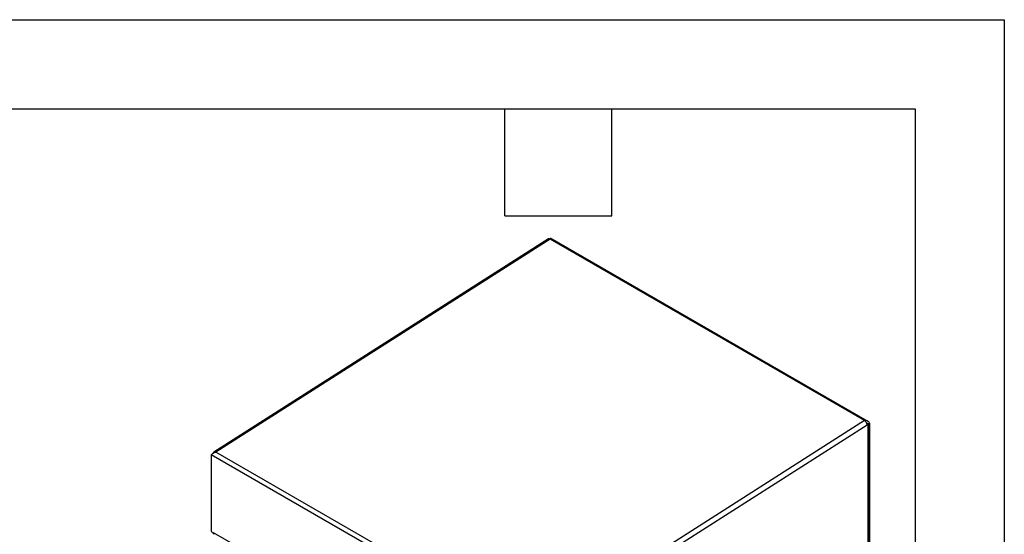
# Model space of a CAD drawing. Header units: millimetres. Extents: x 0 to 1956, y 0 to 1511.
# Tile 32 of 32: x 1465 to 1956, y 1255 to 1511. Entities that reach past the tile are written whole.
import ezdxf

# ---------------------------------------------------------------- set-up
doc = ezdxf.new("R2010")
doc.units = ezdxf.units.MM
doc.header["$LTSCALE"] = 7
doc.layers.add('TEXT', color=140, linetype='Continuous', lineweight=25)

msp = doc.modelspace()

# ---------------------------------------------------------------- linework, layer by layer
at = {"color": 7, "linetype": 'Continuous'}
for p, q in [((0.02, 1511.32), (1955.82, 1511.32)), ((1955.82, 1511.32), (1955.82, 0.02))]:
    msp.add_line(p, q, dxfattribs=at)
for p, q in [((1728.52, 1401.96), (1561.73, 1295.57)), ((1729.37, 1401.87), (1562.8, 1295.63)), ((1886.16, 1311.36), (1729.37, 1401.87)), ((1887.68, 1311.13), (1729.66, 1402.35)), ((1886.16, 1311.36), (1719.58, 1205.12)), ((1720.42, 1202.81), (1887.42, 1309.32)), ((1887.91, 1309.61), (1887.27, 1309.97)), ((1887.3, 1309.88), (1887.85, 1309.57)), ((1887.42, 1309.32), (1887.85, 1309.57)), ((1887.85, 1309.57), (1887.85, 1250.21)), ((1888.61, 1310.01), (1887.91, 1309.61)), ((1887.91, 1309.61), (1887.91, 1250.25)), ((1888.61, 1310.01), (1888.61, 1250.66)), ((1560.49, 1294.27), (1560.46, 1294.26)), ((1560.46, 1294.26), (1560.46, 1256.1)), ((1719.62, 1202.41), (1560.49, 1294.27)), ((1719.58, 1205.12), (1562.8, 1295.63)), ((1560.46, 1256.1), (1561.66, 1255.4)), ((1561.23, 1255.65), (1561.23, 1255.16)), ((1561.81, 1254.82), (1561.23, 1255.16)), ((1718.45, 1164.89), (1561.66, 1255.4))]:
    msp.add_line(p, q)
for centre, radius, start, end in [((1728.88, 1401.23), 0.813, 52.7758, 116.0345), ((1884.7, 1309.05), 2.73, 5.7402, 57.7688), ((1562.49, 1255.31), 0.838, 173.7868, 234.901)]:
    msp.add_arc(centre, radius, start, end)
for points, knots in [([(1729.37, 1401.87), (1729.43, 1402.01), (1729.55, 1402.28), (1729.66, 1402.39), (1729.65, 1402.35), (1729.65, 1402.34)], [0, 0, 0, 0, 0.484591, 0.969183, 1, 1, 1, 1]), ([(1888.61, 1310.01), (1888.51, 1310.26), (1888.38, 1310.49), (1888.05, 1310.87), (1887.86, 1311.03), (1887.42, 1311.27), (1887.18, 1311.34), (1886.68, 1311.41), (1886.42, 1311.41), (1886.16, 1311.36)], [0, 0, 0, 0, 0.25, 0.25, 0.5, 0.5, 0.75, 0.75, 1, 1, 1, 1]), ([(1887.91, 1309.61), (1887.8, 1309.74), (1887.59, 1309.99), (1887.32, 1310.17), (1887.18, 1310.26)], [0, 0, 0, 0, 0.516421, 1, 1, 1, 1]), ([(1560.49, 1294.27), (1560.59, 1294.39), (1560.71, 1294.53), (1561.02, 1294.8), (1561.2, 1294.94), (1561.61, 1295.21), (1561.83, 1295.33), (1562.3, 1295.52), (1562.55, 1295.59), (1562.8, 1295.63)], [0, 0, 0, 0, 0.25, 0.25, 0.5, 0.5, 0.75, 0.75, 1, 1, 1, 1]), ([(1562.8, 1295.63), (1562.6, 1295.68), (1562.22, 1295.78), (1561.74, 1295.62), (1561.43, 1295.35), (1561.36, 1295.1), (1561.34, 1295.02)], [0, 0, 0, 0, 0.294086, 0.588172, 0.882257, 1, 1, 1, 1])]:
    msp.add_open_spline(points, degree=3, knots=knots)
at = {"layer": 'TEXT'}
for p, q in [((44.45, 1466.85), (1911.35, 1466.85)), ((1706.88, 1413.51), (1706.88, 1466.85)), ((1760.22, 1413.51), (1760.22, 1466.85)), ((1911.35, 1466.85), (1911.35, 44.45)), ((1706.88, 1413.51), (1760.22, 1413.51))]:
    msp.add_line(p, q, dxfattribs=at)

doc.saveas('drawing.dxf')
